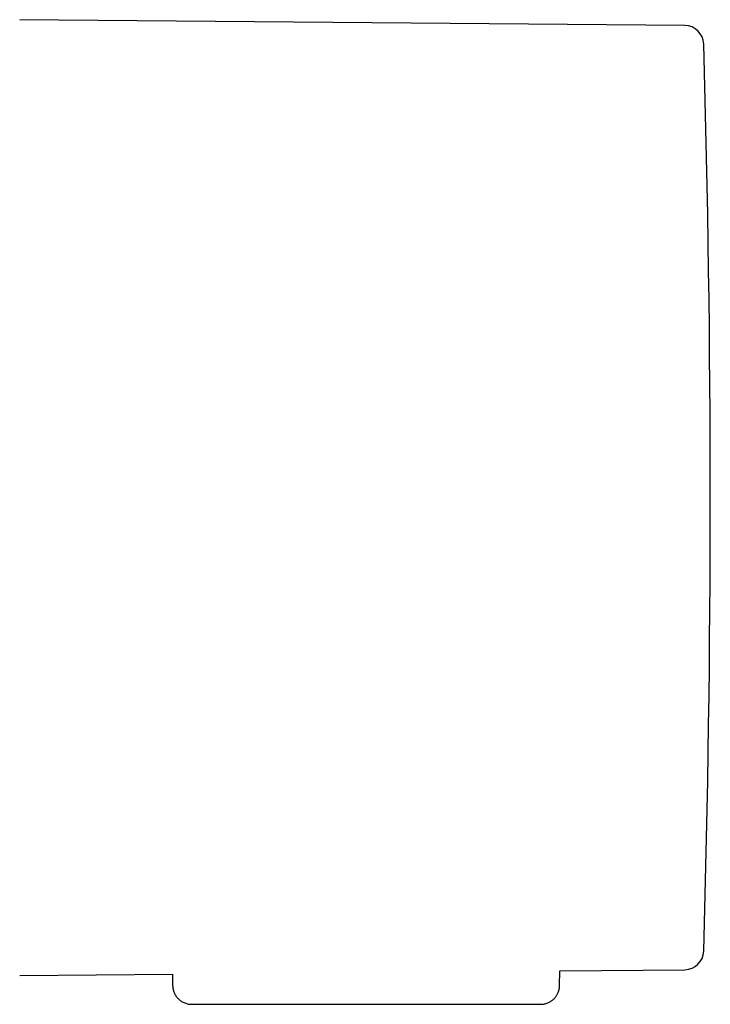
# Model space of a CAD drawing. Header units: millimetres. Extents: x 8 to 674, y 12 to 318.
# Tile 9 of 10: x 436 to 465, y 277 to 318. Entities that reach past the tile are written whole.
import ezdxf

# ---------------------------------------------------------------- set-up
doc = ezdxf.new("R2010")
doc.units = ezdxf.units.MM

msp = doc.modelspace()

# ---------------------------------------------------------------- linework, layer by layer
at = {"color": 7, "linetype": 'Continuous', "lineweight": 30}
for p, q in [((463.433, 317.801), (435.607, 318.044)), ((435.607, 278.052), (442.002, 278.108)), ((442.002, 278.108), (442.006, 277.641)), ((458.198, 277.641), (458.203, 278.25)), ((458.203, 278.25), (463.433, 278.295)), ((442.806, 276.848), (457.398, 276.848))]:
    msp.add_line(p, q, dxfattribs=at)
for centre, radius, start, end in [((463.426, 317.001), 0.8, 1.673, 89.5), ((-185.492, 298.048), 649.994, 358.327049, 1.672951), ((463.426, 279.095), 0.8, 270.5, 358.327)]:
    msp.add_arc(centre, radius, start, end, dxfattribs=at)
for points, knots in [([(442.007, 277.641), (442.007, 277.628), (442.007, 277.602), (442.01, 277.566), (442.014, 277.536), (442.018, 277.511), (442.022, 277.491), (442.027, 277.466), (442.035, 277.435), (442.049, 277.39), (442.069, 277.336), (442.099, 277.273), (442.129, 277.221), (442.158, 277.179), (442.184, 277.145), (442.215, 277.108), (442.253, 277.069), (442.298, 277.029), (442.35, 276.99), (442.41, 276.952), (442.478, 276.917), (442.552, 276.888), (442.633, 276.865), (442.718, 276.851), (442.777, 276.849), (442.806, 276.848)], [0, 0, 0, 0, 0.031156, 0.061917, 0.086509, 0.105081, 0.121276, 0.135942, 0.166427, 0.197261, 0.249475, 0.305248, 0.364056, 0.394585, 0.4283, 0.466842, 0.510172, 0.558198, 0.610756, 0.667591, 0.728352, 0.792579, 0.859711, 0.929092, 1, 1, 1, 1]), ([(457.398, 276.848), (457.426, 276.849), (457.479, 276.85), (457.558, 276.863), (457.631, 276.881), (457.698, 276.905), (457.758, 276.933), (457.811, 276.962), (457.857, 276.992), (457.896, 277.021), (457.931, 277.051), (457.963, 277.081), (457.993, 277.113), (458.024, 277.149), (458.056, 277.191), (458.086, 277.238), (458.112, 277.286), (458.134, 277.333), (458.15, 277.373), (458.161, 277.405), (458.169, 277.434), (458.175, 277.456), (458.179, 277.474), (458.182, 277.486), (458.184, 277.5), (458.188, 277.521), (458.193, 277.553), (458.197, 277.595), (458.198, 277.625), (458.198, 277.641)], [0, 0, 0, 0, 0.065816, 0.129345, 0.189921, 0.246963, 0.299982, 0.348592, 0.392499, 0.431493, 0.466192, 0.500916, 0.536323, 0.572358, 0.616339, 0.661018, 0.706267, 0.748414, 0.784217, 0.80932, 0.831031, 0.855793, 0.865427, 0.874751, 0.884801, 0.899484, 0.926663, 0.962156, 1, 1, 1, 1])]:
    msp.add_open_spline(points, degree=3, knots=knots, dxfattribs=at)

doc.saveas('drawing.dxf')
